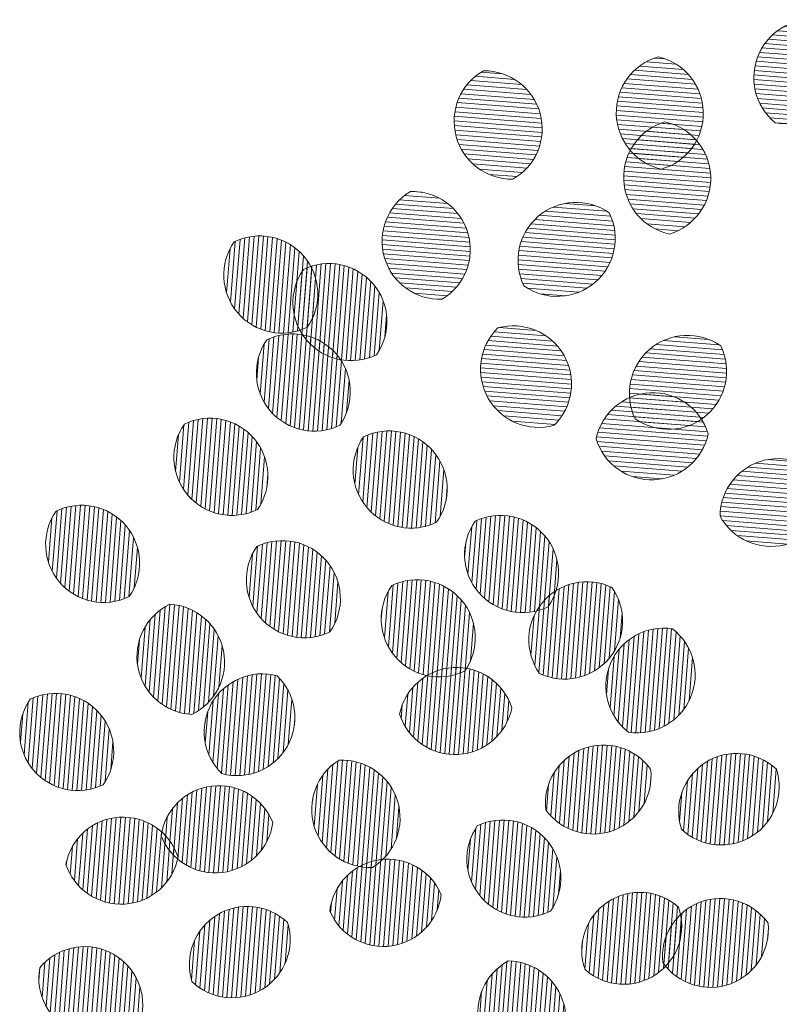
# Model space of a CAD drawing. Header units: metres. Extents: x 198714 to 199133, y 355604 to 356082.
# Tile 2 of 36: x 198846.21 to 198847.84, y 355642.49 to 355644.61. Entities that reach past the tile are written whole.
import ezdxf

# ---------------------------------------------------------------- set-up
doc = ezdxf.new("R2010")
doc.units = ezdxf.units.M
doc.layers.add('0_Ontwerplijnen_bomen', color=7, linetype='Continuous', lineweight=40)
doc.layers.add('N-WE-GR-BOOM-PRESENTATIE-S', color=90, linetype='Continuous', lineweight=5)
pattern_1 = [(355.5314259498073, (0, 0), (0.001559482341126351, 0.01995502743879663), [])]
pattern_2 = [(85.53142594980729, (0, 0), (-0.01995502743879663, 0.001559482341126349), [])]

# ---------------------------------------------------------------- blocks, each defined once
blk = doc.blocks.new('BOOM_PRESENTATIE')
at = {"layer": 'N-WE-GR-BOOM-PRESENTATIE-S'}
h = blk.add_hatch(dxfattribs=at)
h.set_pattern_fill('ANSI31', color=98, scale=0.006304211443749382, angle=-49.46857405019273, style=0)
h.set_pattern_definition(pattern_1)
edge = h.paths.add_edge_path()
edge.add_arc((-0.4038431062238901, 3.510398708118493), 0.252168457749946, 79.7771322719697, 155.2996200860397)
edge.add_arc((-0.4038431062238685, 3.510398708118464), 0.2521684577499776, 155.2996200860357, 230.8221079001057)
edge.add_arc((-0.5183913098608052, 3.563085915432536), 0.2521684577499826, 259.7771322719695, 335.2996200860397)
edge.add_arc((-0.5183913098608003, 3.563085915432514), 0.2521684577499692, 335.2996200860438, 410.8221079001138)
h = blk.add_hatch(dxfattribs=at)
h.set_pattern_fill('ANSI31', color=98, scale=0.006304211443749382, angle=-49.46857405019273, style=0)
h.set_pattern_definition(pattern_1)
edge = h.paths.add_edge_path()
edge.add_arc((-1.001144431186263, 3.358786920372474), 0.2521684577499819, 106.0092300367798, 181.5317178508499)
edge.add_arc((-1.001144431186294, 3.358786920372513), 0.2521684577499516, 181.5317178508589, 257.054205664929)
edge.add_arc((-1.127183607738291, 3.355416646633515), 0.252168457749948, 286.0092300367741, 361.5317178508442)
edge.add_arc((-1.127183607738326, 3.355416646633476), 0.2521684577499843, 1.531717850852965, 77.05420566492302)
h = blk.add_hatch(dxfattribs=at)
h.set_pattern_fill('ANSI31', color=98, scale=0.006304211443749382, angle=-49.46857405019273, style=0)
h.set_pattern_definition(pattern_1)
edge = h.paths.add_edge_path()
edge.add_arc((-1.70577322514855, 3.321385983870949), 0.2521684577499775, 119.5942214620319, 195.1167092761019)
edge.add_arc((-1.705773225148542, 3.321385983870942), 0.252168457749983, 195.1167092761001, 270.6391970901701)
edge.add_arc((-1.82749451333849, 3.288504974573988), 0.2521684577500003, 299.5942214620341, 375.1167092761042)
edge.add_arc((-1.827494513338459, 3.288504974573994), 0.2521684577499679, 15.11670927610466, 90.63919709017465)
h = blk.add_hatch(dxfattribs=at)
h.set_pattern_fill('ANSI31', color=98, scale=0.006304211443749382, angle=-49.46857405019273, style=0)
h.set_pattern_definition(pattern_1)
edge = h.paths.add_edge_path()
edge.add_arc((-0.9691685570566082, 3.07746696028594), 0.2521684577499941, 106.8431200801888, 182.3656078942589)
edge.add_arc((-0.9691685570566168, 3.077466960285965), 0.2521684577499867, 182.3656078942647, 257.8880957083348)
edge.add_arc((-1.095145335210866, 3.072262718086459), 0.2521684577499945, 286.8431200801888, 362.3656078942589)
edge.add_arc((-1.095145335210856, 3.072262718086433), 0.2521684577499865, 2.365607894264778, 77.88809570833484)
h = blk.add_hatch(dxfattribs=at)
h.set_pattern_fill('ANSI31', color=98, scale=0.006304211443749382, angle=-49.46857405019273, style=0)
h.set_pattern_definition(pattern_1)
edge = h.paths.add_edge_path()
edge.add_arc((-2.018599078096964, 2.799384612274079), 0.2521684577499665, 120.8566809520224, 196.3791687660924)
edge.add_arc((-2.018599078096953, 2.799384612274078), 0.2521684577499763, 196.3791687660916, 271.9016565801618)
edge.add_arc((-2.139566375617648, 2.763829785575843), 0.2521684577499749, 300.8566809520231, 376.3791687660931)
edge.add_arc((-2.139566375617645, 2.763829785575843), 0.2521684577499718, 16.37916876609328, 91.90165658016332)
h = blk.add_hatch(dxfattribs=at)
h.set_pattern_fill('ANSI31', color=98, scale=0.006304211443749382, angle=-49.46857405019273, style=0)
h.set_pattern_definition(pattern_1)
edge = h.paths.add_edge_path()
edge.add_arc((-1.428258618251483, 2.716321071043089), 0.2521684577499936, 55.00893813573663, 130.5314259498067)
edge.add_arc((-1.428258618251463, 2.716321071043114), 0.2521684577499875, 130.5314259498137, 206.0539137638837)
edge.add_arc((-1.51019634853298, 2.812151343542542), 0.2521684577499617, 235.0089381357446, 310.5314259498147)
edge.add_arc((-1.510196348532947, 2.81215134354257), 0.252168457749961, 310.5314259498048, 386.0539137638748)
h = blk.add_hatch(dxfattribs=at)
h.set_pattern_fill('ANSI31', color=98, scale=0.006304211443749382, angle=40.53142594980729, style=0)
h.set_pattern_definition(pattern_2)
edge = h.paths.add_edge_path()
edge.add_arc((-2.706670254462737, 2.652479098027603), 0.2521684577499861, 145.0089381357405, 220.5314259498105)
edge.add_arc((-2.706670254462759, 2.652479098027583), 0.2521684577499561, 220.5314259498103, 296.0539137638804)
edge.add_arc((-2.80250052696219, 2.570541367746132), 0.2521684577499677, 325.0089381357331, 400.5314259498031)
edge.add_arc((-2.802500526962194, 2.570541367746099), 0.2521684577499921, 40.53142594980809, 116.0539137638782)
h = blk.add_hatch(dxfattribs=at)
h.set_pattern_fill('ANSI31', color=98, scale=0.006304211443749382, angle=40.53142594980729, style=0)
h.set_pattern_definition(pattern_2)
edge = h.paths.add_edge_path()
edge.add_arc((-2.406142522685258, 2.532748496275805), 0.2521684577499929, 145.0089381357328, 220.5314259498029)
edge.add_arc((-2.406142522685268, 2.532748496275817), 0.2521684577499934, 220.5314259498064, 296.0539137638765)
edge.add_arc((-2.501972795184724, 2.450810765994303), 0.2521684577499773, 325.0089381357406, 400.5314259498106)
edge.add_arc((-2.501972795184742, 2.450810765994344), 0.2521684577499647, 40.53142594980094, 116.053913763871)
h = blk.add_hatch(dxfattribs=at)
h.set_pattern_fill('ANSI31', color=98, scale=0.006304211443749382, angle=40.53142594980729, style=0)
h.set_pattern_definition(pattern_2)
edge = h.paths.add_edge_path()
edge.add_arc((-2.565123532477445, 2.226548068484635), 0.2521684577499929, 145.0089381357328, 220.5314259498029)
edge.add_arc((-2.565123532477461, 2.226548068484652), 0.2521684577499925, 220.5314259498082, 296.0539137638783)
edge.add_arc((-2.660953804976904, 2.144610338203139), 0.2521684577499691, 325.0089381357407, 400.5314259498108)
edge.add_arc((-2.660953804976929, 2.144610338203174), 0.2521684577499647, 40.53142594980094, 116.053913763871)
h = blk.add_hatch(dxfattribs=at)
h.set_pattern_fill('ANSI31', color=98, scale=0.006304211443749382, angle=-49.46857405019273, style=0)
h.set_pattern_definition(pattern_1)
edge = h.paths.add_edge_path()
edge.add_arc((-1.590962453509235, 2.242707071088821), 0.2521684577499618, 134.4664782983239, 209.9889661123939)
edge.add_arc((-1.59096245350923, 2.242707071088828), 0.2521684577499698, 209.9889661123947, 285.5114539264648)
edge.add_arc((-1.700166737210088, 2.179685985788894), 0.2521684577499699, 314.4664782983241, 389.9889661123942)
edge.add_arc((-1.70016673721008, 2.179685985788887), 0.2521684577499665, 29.98896611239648, 105.5114539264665)
h = blk.add_hatch(dxfattribs=at)
h.set_pattern_fill('ANSI31', color=98, scale=0.006304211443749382, angle=-49.46857405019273, style=0)
h.set_pattern_definition(pattern_1)
edge = h.paths.add_edge_path()
edge.add_arc((-0.944131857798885, 2.138396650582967), 0.2521684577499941, 55.00893813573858, 130.5314259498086)
edge.add_arc((-0.9441318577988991, 2.138396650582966), 0.2521684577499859, 130.531425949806, 206.053913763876)
edge.add_arc((-1.026069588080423, 2.23422692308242), 0.2521684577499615, 235.0089381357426, 310.5314259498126)
edge.add_arc((-1.026069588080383, 2.234226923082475), 0.2521684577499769, 310.5314259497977, 386.0539137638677)
h = blk.add_hatch(dxfattribs=at)
h.set_pattern_fill('ANSI31', color=106, scale=0.006304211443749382, angle=-49.46857405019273, style=0)
h.set_pattern_definition(pattern_1)
edge = h.paths.add_edge_path()
edge.add_arc((-1.094419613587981, 1.888884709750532), 0.252168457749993, 17.14258143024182, 92.66506924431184)
edge.add_arc((-1.094419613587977, 1.888884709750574), 0.2521684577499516, 92.66506924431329, 168.1875570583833)
edge.add_arc((-1.10028221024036, 2.014832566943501), 0.2521684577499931, 197.1425814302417, 272.6650692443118)
edge.add_arc((-1.100282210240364, 2.014832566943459), 0.2521684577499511, 272.6650692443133, 348.1875570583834)
h = blk.add_hatch(dxfattribs=at)
h.set_pattern_fill('ANSI31', color=98, scale=0.006304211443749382, angle=40.53142594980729, style=0)
h.set_pattern_definition(pattern_2)
edge = h.paths.add_edge_path()
edge.add_arc((-2.923213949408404, 1.860276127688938), 0.2521684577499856, 145.0089381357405, 220.5314259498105)
edge.add_arc((-2.923213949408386, 1.860276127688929), 0.2521684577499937, 220.5314259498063, 296.0539137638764)
edge.add_arc((-3.019044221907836, 1.77833839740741), 0.2521684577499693, 325.0089381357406, 400.5314259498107)
edge.add_arc((-3.019044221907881, 1.778338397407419), 0.2521684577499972, 40.5314259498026, 116.0539137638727)
h = blk.add_hatch(dxfattribs=at)
h.set_pattern_fill('ANSI31', color=98, scale=0.006304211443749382, angle=40.53142594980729, style=0)
h.set_pattern_definition(pattern_2)
edge = h.paths.add_edge_path()
edge.add_arc((-2.14452751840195, 1.804945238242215), 0.2521684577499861, 145.0089381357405, 220.5314259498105)
edge.add_arc((-2.144527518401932, 1.804945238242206), 0.2521684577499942, 220.5314259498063, 296.0539137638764)
edge.add_arc((-2.240357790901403, 1.723007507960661), 0.2521684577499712, 325.0089381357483, 400.5314259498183)
edge.add_arc((-2.240357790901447, 1.723007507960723), 0.2521684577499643, 40.53142594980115, 116.0539137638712)
h = blk.add_hatch(dxfattribs=at)
h.set_pattern_fill('ANSI31', color=106, scale=0.006304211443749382, angle=-49.46857405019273, style=0)
h.set_pattern_definition(pattern_1)
edge = h.paths.add_edge_path()
edge.add_arc((-0.5504164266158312, 1.602727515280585), 0.2521684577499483, 28.45144370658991, 103.97393152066)
edge.add_arc((-0.5504164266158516, 1.602727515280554), 0.2521684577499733, 103.9739315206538, 179.4964193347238)
edge.add_arc((-0.5808632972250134, 1.725080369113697), 0.2521684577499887, 208.4514437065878, 283.9739315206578)
edge.add_arc((-0.5808632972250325, 1.725080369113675), 0.2521684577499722, 283.9739315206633, 359.4964193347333)
h = blk.add_hatch(dxfattribs=at)
h.set_pattern_fill('ANSI31', color=98, scale=0.006304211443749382, angle=40.53142594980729, style=0)
h.set_pattern_definition(pattern_2)
edge = h.paths.add_edge_path()
edge.add_arc((-3.480677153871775, 1.481882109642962), 0.2521684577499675, 145.0089381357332, 220.5314259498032)
edge.add_arc((-3.480677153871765, 1.481882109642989), 0.2521684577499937, 220.5314259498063, 296.0539137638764)
edge.add_arc((-3.576507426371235, 1.399944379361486), 0.2521684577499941, 325.0089381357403, 400.5314259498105)
edge.add_arc((-3.576507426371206, 1.399944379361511), 0.2521684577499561, 40.53142594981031, 116.0539137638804)
h = blk.add_hatch(dxfattribs=at)
h.set_pattern_fill('ANSI31', color=106, scale=0.006304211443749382, angle=40.53142594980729, style=0)
h.set_pattern_definition(pattern_2)
edge = h.paths.add_edge_path()
edge.add_arc((-1.660267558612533, 1.437776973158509), 0.2521684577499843, 145.0089381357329, 220.531425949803)
edge.add_arc((-1.660267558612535, 1.437776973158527), 0.2521684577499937, 220.5314259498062, 296.0539137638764)
edge.add_arc((-1.756097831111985, 1.355839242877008), 0.2521684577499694, 325.0089381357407, 400.5314259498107)
edge.add_arc((-1.75609783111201, 1.355839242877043), 0.2521684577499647, 40.53142594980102, 116.0539137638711)
h = blk.add_hatch(dxfattribs=at)
h.set_pattern_fill('ANSI31', color=98, scale=0.006304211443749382, angle=40.53142594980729, style=0)
h.set_pattern_definition(pattern_2)
edge = h.paths.add_edge_path()
edge.add_arc((-2.608476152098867, 1.328129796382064), 0.2521684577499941, 145.0089381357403, 220.5314259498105)
edge.add_arc((-2.608476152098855, 1.328129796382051), 0.2521684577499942, 220.5314259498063, 296.0539137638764)
edge.add_arc((-2.704306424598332, 1.24619206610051), 0.252168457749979, 325.0089381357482, 400.5314259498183)
edge.add_arc((-2.704306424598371, 1.246192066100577), 0.2521684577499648, 40.53142594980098, 116.053913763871)
h = blk.add_hatch(dxfattribs=at)
h.set_pattern_fill('ANSI31', color=106, scale=0.006304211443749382, angle=40.53142594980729, style=0)
h.set_pattern_definition(pattern_2)
edge = h.paths.add_edge_path()
edge.add_arc((-2.022366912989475, 1.158217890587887), 0.2521684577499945, 145.0089381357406, 220.5314259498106)
edge.add_arc((-2.022366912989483, 1.158217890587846), 0.2521684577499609, 220.5314259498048, 296.0539137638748)
edge.add_arc((-2.118197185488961, 1.076280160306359), 0.2521684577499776, 325.0089381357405, 400.5314259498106)
edge.add_arc((-2.118197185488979, 1.076280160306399), 0.2521684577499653, 40.53142594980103, 116.0539137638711)
h = blk.add_hatch(dxfattribs=at)
h.set_pattern_fill('ANSI31', color=106, scale=0.006304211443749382, angle=40.53142594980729, style=0)
h.set_pattern_definition(pattern_2)
edge = h.paths.add_edge_path()
edge.add_arc((-1.381245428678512, 1.067565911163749), 0.2521684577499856, 64.47425545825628, 139.9967432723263)
edge.add_arc((-1.381245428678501, 1.067565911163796), 0.2521684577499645, 139.9967432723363, 215.5192310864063)
edge.add_arc((-1.477826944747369, 1.148616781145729), 0.252168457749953, 244.4742554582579, 319.9967432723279)
edge.add_arc((-1.477826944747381, 1.148616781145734), 0.2521684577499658, 319.9967432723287, 395.5192310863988)
h = blk.add_hatch(dxfattribs=at)
h.set_pattern_fill('ANSI31', color=98, scale=0.006304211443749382, angle=40.53142594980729, style=0)
h.set_pattern_definition(pattern_2)
edge = h.paths.add_edge_path()
edge.add_arc((-3.20747792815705, 0.9700873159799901), 0.252168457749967, 295.6589581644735, 371.1814459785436)
edge.add_arc((-3.207477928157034, 0.9700873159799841), 0.2521684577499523, 11.18144597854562, 86.70393379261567)
edge.add_arc((-3.083787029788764, 0.9945371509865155), 0.2521684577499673, 115.6589581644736, 191.1814459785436)
edge.add_arc((-3.08378702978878, 0.9945371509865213), 0.2521684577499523, 191.1814459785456, 266.7039337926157)
h = blk.add_hatch(dxfattribs=at)
h.set_pattern_fill('ANSI31', color=54, scale=0.006304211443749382, angle=40.53142594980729, style=0)
h.set_pattern_definition(pattern_2)
edge = h.paths.add_edge_path()
edge.add_arc((-1.162693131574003, 0.9148823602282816), 0.2521684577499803, 261.5816616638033, 337.1041494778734)
edge.add_arc((-1.162693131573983, 0.9148823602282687), 0.2521684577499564, 337.1041494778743, 412.6266372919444)
edge.add_arc((-1.046542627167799, 0.8658283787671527), 0.2521684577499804, 81.58166166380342, 157.1041494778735)
edge.add_arc((-1.046542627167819, 0.8658283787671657), 0.2521684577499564, 157.1041494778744, 232.6266372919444)
h = blk.add_hatch(dxfattribs=at)
h.set_pattern_fill('ANSI31', color=106, scale=0.006304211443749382, angle=40.53142594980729, style=0)
h.set_pattern_definition(pattern_2)
edge = h.paths.add_edge_path()
edge.add_arc((-1.954656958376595, 0.8207541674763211), 0.2521684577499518, 197.8535738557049, 273.3760616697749)
edge.add_arc((-1.954656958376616, 0.8207541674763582), 0.25216845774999, 273.3760616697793, 348.8985494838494)
edge.add_arc((-1.947231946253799, 0.6948887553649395), 0.252168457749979, 17.85357385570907, 93.37606166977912)
edge.add_arc((-1.947231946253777, 0.6948887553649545), 0.2521684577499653, 93.37606166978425, 168.8985494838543)
h = blk.add_hatch(dxfattribs=at)
h.set_pattern_fill('ANSI31', color=98, scale=0.006304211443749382, angle=40.53142594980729, style=0)
h.set_pattern_definition(pattern_2)
edge = h.paths.add_edge_path()
edge.add_arc((-2.792084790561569, 0.667188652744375), 0.2521684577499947, 74.99810115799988, 150.52058897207)
edge.add_arc((-2.792084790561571, 0.6671886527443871), 0.2521684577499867, 150.5205889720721, 226.0430767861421)
edge.add_arc((-2.901845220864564, 0.7292360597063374), 0.2521684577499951, 254.9981011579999, 330.5205889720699)
edge.add_arc((-2.901845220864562, 0.7292360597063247), 0.252168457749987, 330.5205889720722, 406.0430767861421)
h = blk.add_hatch(dxfattribs=at)
h.set_pattern_fill('ANSI31', color=98, scale=0.006304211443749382, angle=40.53142594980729, style=0)
h.set_pattern_definition(pattern_2)
edge = h.paths.add_edge_path()
edge.add_arc((-3.59328665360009, 0.6642348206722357), 0.2521684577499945, 145.0089381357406, 220.5314259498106)
edge.add_arc((-3.593286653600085, 0.664234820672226), 0.2521684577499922, 220.5314259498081, 296.0539137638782)
edge.add_arc((-3.68911692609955, 0.5822970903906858), 0.2521684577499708, 325.0089381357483, 400.5314259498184)
edge.add_arc((-3.689116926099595, 0.5822970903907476), 0.2521684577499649, 40.531425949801, 116.0539137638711)
h = blk.add_hatch(dxfattribs=at)
h.set_pattern_fill('ANSI31', color=54, scale=0.006304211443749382, angle=40.53142594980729, style=0)
h.set_pattern_definition(pattern_2)
edge = h.paths.add_edge_path()
edge.add_arc((-1.354469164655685, 0.4752724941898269), 0.2521684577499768, 215.7132664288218, 291.2357542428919)
edge.add_arc((-1.354469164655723, 0.4752724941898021), 0.2521684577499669, 291.2357542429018, 366.7582420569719)
edge.add_arc((-1.308800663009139, 0.3577496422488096), 0.2521684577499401, 35.71326642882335, 111.2357542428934)
edge.add_arc((-1.308800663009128, 0.357749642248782), 0.2521684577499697, 111.2357542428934, 186.7582420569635)
h = blk.add_hatch(dxfattribs=at)
h.set_pattern_fill('ANSI31', color=54, scale=0.006304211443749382, angle=40.53142594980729, style=0)
h.set_pattern_definition(pattern_2)
edge = h.paths.add_edge_path()
edge.add_arc((-0.797653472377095, 0.42777078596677), 0.2521684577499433, 226.8764723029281, 302.3989601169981)
edge.add_arc((-0.7976534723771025, 0.4277707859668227), 0.2521684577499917, 302.3989601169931, 377.9214479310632)
edge.add_arc((-0.7300960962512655, 0.3213131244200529), 0.2521684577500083, 46.87647230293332, 122.3989601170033)
edge.add_arc((-0.7300960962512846, 0.3213131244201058), 0.2521684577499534, 122.3989601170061, 197.9214479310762)
h = blk.add_hatch(dxfattribs=at)
h.set_pattern_fill('ANSI31', color=106, scale=0.006304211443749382, angle=40.53142594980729, style=0)
h.set_pattern_definition(pattern_2)
edge = h.paths.add_edge_path()
edge.add_arc((-2.444994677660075, 0.2923187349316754), 0.2521684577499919, 301.8169815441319, 377.3394693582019)
edge.add_arc((-2.444994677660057, 0.2923187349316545), 0.2521684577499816, 17.33946935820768, 92.86195717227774)
edge.add_arc((-2.324640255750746, 0.3298959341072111), 0.2521684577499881, 121.8169815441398, 197.3394693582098)
edge.add_arc((-2.324640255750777, 0.3298959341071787), 0.2521684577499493, 197.3394693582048, 272.8619571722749)
h = blk.add_hatch(dxfattribs=at)
h.set_pattern_fill('ANSI31', color=98, scale=0.006304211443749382, angle=40.53142594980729, style=0)
h.set_pattern_definition(pattern_2)
edge = h.paths.add_edge_path()
edge.add_arc((-2.995809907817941, 0.3064601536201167), 0.2521684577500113, 201.3106181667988, 276.8331059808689)
edge.add_arc((-2.995809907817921, 0.3064601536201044), 0.2521684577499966, 276.8331059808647, 352.3555937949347)
edge.add_arc((-2.980808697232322, 0.1812715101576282), 0.2521684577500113, 21.31061816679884, 96.83310598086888)
edge.add_arc((-2.980808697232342, 0.1812715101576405), 0.2521684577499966, 96.8331059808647, 172.3555937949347)
h = blk.add_hatch(dxfattribs=at)
h.set_pattern_fill('ANSI31', color=98, scale=0.006304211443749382, angle=40.53142594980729, style=0)
h.set_pattern_definition(pattern_2)
edge = h.paths.add_edge_path()
edge.add_arc((-3.397131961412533, 0.04448530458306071), 0.2521684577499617, 18.13039825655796, 93.65288607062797)
edge.add_arc((-3.397131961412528, 0.04448530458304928), 0.252168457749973, 93.6528860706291, 169.1753738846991)
edge.add_arc((-3.405165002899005, 0.1703133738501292), 0.2521684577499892, 198.1303982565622, 273.6528860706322)
edge.add_arc((-3.405165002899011, 0.1703133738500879), 0.2521684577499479, 273.6528860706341, 349.1753738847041)
h = blk.add_hatch(dxfattribs=at)
h.set_pattern_fill('ANSI31', color=106, scale=0.006304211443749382, angle=40.53142594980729, style=0)
h.set_pattern_definition(pattern_2)
edge = h.paths.add_edge_path()
edge.add_arc((-1.650525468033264, 0.1140178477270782), 0.2521684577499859, 145.0089381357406, 220.5314259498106)
edge.add_arc((-1.650525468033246, 0.1140178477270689), 0.2521684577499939, 220.5314259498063, 296.0539137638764)
edge.add_arc((-1.746355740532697, 0.03208011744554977), 0.2521684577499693, 325.0089381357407, 400.5314259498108)
edge.add_arc((-1.746355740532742, 0.03208011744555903), 0.2521684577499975, 40.53142594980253, 116.0539137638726)
h = blk.add_hatch(dxfattribs=at)
h.set_pattern_fill('ANSI31', color=106, scale=0.006304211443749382, angle=40.53142594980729, style=0)
h.set_pattern_definition(pattern_2)
edge = h.paths.add_edge_path()
edge.add_arc((-2.246844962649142, -0.13810305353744), 0.2521684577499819, 22.99528346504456, 98.51777127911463)
edge.add_arc((-2.246844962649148, -0.1381030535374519), 0.2521684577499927, 98.51777127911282, 174.0402590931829)
edge.add_arc((-2.26552007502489, -0.01340953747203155), 0.252168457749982, 202.9952834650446, 278.5177712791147)
edge.add_arc((-2.265520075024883, -0.01340953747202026), 0.2521684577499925, 278.5177712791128, 354.0402590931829)
h = blk.add_hatch(dxfattribs=at)
h.set_pattern_fill('ANSI31', color=54, scale=0.006304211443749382, angle=40.53142594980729, style=0)
h.set_pattern_definition(pattern_2)
edge = h.paths.add_edge_path()
edge.add_arc((-1.221265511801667, -0.1776953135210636), 0.2521684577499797, 228.2969288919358, 303.8194167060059)
edge.add_arc((-1.221265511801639, -0.177695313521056), 0.2521684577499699, 303.8194167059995, 379.3419045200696)
edge.add_arc((-1.151089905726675, -0.2824455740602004), 0.2521684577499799, 48.29692889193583, 123.8194167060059)
edge.add_arc((-1.151089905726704, -0.2824455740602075), 0.2521684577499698, 123.8194167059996, 199.3419045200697)
h = blk.add_hatch(dxfattribs=at)
h.set_pattern_fill('ANSI31', color=54, scale=0.006304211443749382, angle=40.53142594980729, style=0)
h.set_pattern_definition(pattern_2)
edge = h.paths.add_edge_path()
edge.add_arc((-0.8446401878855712, -0.1911970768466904), 0.252168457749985, 215.0201308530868, 290.5426186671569)
edge.add_arc((-0.84464018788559, -0.191197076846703), 0.2521684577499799, 290.5426186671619, 366.0651064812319)
edge.add_arc((-0.8003967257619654, -0.3092637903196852), 0.252168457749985, 35.02013085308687, 110.5426186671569)
edge.add_arc((-0.8003967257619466, -0.3092637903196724), 0.2521684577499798, 110.5426186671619, 186.065106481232)
h = blk.add_hatch(dxfattribs=at)
h.set_pattern_fill('ANSI31', color=98, scale=0.006304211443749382, angle=40.53142594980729, style=0)
h.set_pattern_definition(pattern_2)
edge = h.paths.add_edge_path()
edge.add_arc((-2.856252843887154, -0.3435837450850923), 0.2521684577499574, 46.16437610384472, 121.6868639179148)
edge.add_arc((-2.856252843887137, -0.3435837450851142), 0.2521684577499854, 121.6868639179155, 197.2093517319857)
edge.add_arc((-2.922481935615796, -0.2362946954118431), 0.2521684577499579, 226.1643761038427, 301.6868639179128)
edge.add_arc((-2.922481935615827, -0.23629469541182), 0.2521684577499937, 301.6868639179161, 377.2093517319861)
h = blk.add_hatch(dxfattribs=at)
h.set_pattern_fill('ANSI31', color=98, scale=0.006304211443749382, angle=40.53142594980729, style=0)
h.set_pattern_definition(pattern_2)
edge = h.paths.add_edge_path()
edge.add_arc((-3.510398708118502, -0.4038431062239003), 0.25216845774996, 169.7771322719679, 245.2996200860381)
edge.add_arc((-3.510398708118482, -0.4038431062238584), 0.2521684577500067, 245.299620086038, 320.822107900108)
edge.add_arc((-3.563085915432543, -0.5183913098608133), 0.2521684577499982, 349.7771322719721, 425.2996200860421)
edge.add_arc((-3.563085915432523, -0.5183913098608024), 0.2521684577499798, 65.29962008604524, 140.8221079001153)
h = blk.add_hatch(dxfattribs=at)
h.set_pattern_fill('ANSI31', color=106, scale=0.006304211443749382, angle=40.53142594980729, style=0)
h.set_pattern_definition(pattern_2)
edge = h.paths.add_edge_path()
edge.add_arc((-1.602727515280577, -0.5504164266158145), 0.2521684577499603, 118.4514437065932, 193.9739315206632)
edge.add_arc((-1.602727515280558, -0.55041642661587), 0.2521684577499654, 193.9739315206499, 269.49641933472)
edge.add_arc((-1.725080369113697, -0.5808632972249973), 0.2521684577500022, 298.4514437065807, 373.9739315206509)
edge.add_arc((-1.72508036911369, -0.5808632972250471), 0.2521684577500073, 13.9739315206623, 89.49641933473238)
at = {"layer": 'N-WE-GR-BOOM-PRESENTATIE-S', "color": 98}
for points in [[(-0.3590888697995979, 3.758563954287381, 0.3419987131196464), (-0.6329395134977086, 3.615773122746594, 0.3419987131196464), (-0.5631455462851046, 3.314920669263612, 0.3419987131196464), (-0.289294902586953, 3.45771150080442, 0.3419987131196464)], [(-1.070690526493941, 3.60117559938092, 0.3419987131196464), (-1.253222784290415, 3.352046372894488, 0.3419987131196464), (-1.057637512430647, 3.113027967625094, 0.3419987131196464), (-0.8751052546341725, 3.362157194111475, 0.3419987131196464)], [(-1.830307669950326, 3.540657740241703, 0.3419987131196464), (-1.94921580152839, 3.255623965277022, 0.3419987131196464), (-1.702960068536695, 3.069233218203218, 0.3419987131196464), (-1.584051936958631, 3.354266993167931, 0.3419987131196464)], [(-1.042234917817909, 3.318817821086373, 0.3419987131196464), (-1.221122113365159, 3.067058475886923, 0.3419987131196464), (-1.022078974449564, 2.830911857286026, 0.3419987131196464), (-0.8431917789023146, 3.082671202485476, 0.3419987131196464)], [(-2.147934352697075, 3.01585936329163, 0.3419987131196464), (-2.260533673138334, 2.728274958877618, 0.3419987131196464), (-2.01023110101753, 2.547355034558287, 0.3419987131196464), (-1.897631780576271, 2.834939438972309, 0.3419987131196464)], [(-1.283652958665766, 2.92290793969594, 0.3419987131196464), (-1.592134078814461, 2.907981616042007, 0.3419987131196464), (-1.65480200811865, 2.605564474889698, 0.3419987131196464), (-1.346320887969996, 2.620490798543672, 0.3419987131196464)], [(-2.913257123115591, 2.797084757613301, 0.3419987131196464), (-2.898330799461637, 2.488603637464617, 0.3419987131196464), (-2.595913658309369, 2.425935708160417, 0.3419987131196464), (-2.610839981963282, 2.734416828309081, 0.3419987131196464)], [(-2.612729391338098, 2.677354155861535, 0.3419987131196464), (-2.597803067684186, 2.36887303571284, 0.3419987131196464), (-2.295385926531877, 2.30620510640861, 0.3419987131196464), (-2.31031225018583, 2.614686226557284, 0.3419987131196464)], [(-2.771710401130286, 2.371153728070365, 0.3419987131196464), (-2.756784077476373, 2.06267260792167, 0.3419987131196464), (-2.454366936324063, 2.000004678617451, 0.3419987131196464), (-2.469293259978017, 2.308485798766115, 0.3419987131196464)], [(-1.767604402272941, 2.422669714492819, 0.3419987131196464), (-1.809371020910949, 2.116664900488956, 0.3419987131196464), (-1.523524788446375, 1.999723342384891, 0.3419987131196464), (-1.481758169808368, 2.305728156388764, 0.3419987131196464)], [(-0.7995261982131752, 2.344983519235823, 0.3419987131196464), (-1.10800731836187, 2.33005719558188, 0.3419987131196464), (-1.1706752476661, 2.02764005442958, 0.3419987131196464), (-0.862194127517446, 2.042566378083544, 0.3419987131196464)], [(-3.129800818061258, 2.004881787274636, 0.3419987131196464), (-3.114874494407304, 1.696400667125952, 0.3419987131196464), (-2.812457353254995, 1.633732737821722, 0.3419987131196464), (-2.827383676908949, 1.942213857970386, 0.3419987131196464)], [(-2.351114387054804, 1.949550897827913, 0.3419987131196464), (-2.336188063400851, 1.641069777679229, 0.3419987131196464), (-2.033770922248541, 1.578401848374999, 0.3419987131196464), (-2.048697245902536, 1.886882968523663, 0.3419987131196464)], [(-3.687264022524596, 1.626487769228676, 0.3419987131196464), (-3.672337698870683, 1.318006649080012, 0.3419987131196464), (-3.369920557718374, 1.255338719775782, 0.3419987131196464), (-3.384846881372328, 1.563819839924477, 0.3419987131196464)], [(-2.815063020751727, 1.472735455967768, 0.3419987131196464), (-2.800136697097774, 1.164254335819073, 0.3419987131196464), (-2.497719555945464, 1.101586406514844, 0.3419987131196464), (-2.512645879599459, 1.410067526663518, 0.3419987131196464)], [(-3.098285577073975, 0.7427858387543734, 0.3419987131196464), (-2.960096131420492, 1.018986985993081, 0.3419987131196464), (-3.192979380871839, 1.221838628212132, 0.3419987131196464), (-3.331168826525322, 0.9456374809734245, 0.3419987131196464)], [(-2.726810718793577, 0.9107625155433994, 0.3419987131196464), (-3.011605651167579, 0.7912834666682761, 0.3419987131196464), (-2.967119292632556, 0.4856621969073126, 0.3419987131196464), (-2.682324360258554, 0.6051412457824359, 0.3419987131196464)], [(-3.799873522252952, 0.8088404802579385, 0.3419987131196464), (-3.784947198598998, 0.5003593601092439, 0.3419987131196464), (-3.482530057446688, 0.4376914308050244, 0.3419987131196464), (-3.497456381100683, 0.7461725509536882, 0.3419987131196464)], [(-3.230736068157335, 0.2148161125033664, 0.3419987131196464), (-2.965807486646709, 0.05608286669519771, 0.3419987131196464), (-2.745882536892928, 0.2729155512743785, 0.3419987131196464), (-3.010811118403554, 0.4316487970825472, 0.3419987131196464)], [(-3.157483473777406, 0.122955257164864, 0.3419987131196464), (-3.413198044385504, 0.2961414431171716, 0.3419987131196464), (-3.644813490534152, 0.09184342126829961, 0.3419987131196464), (-3.389098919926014, -0.08134276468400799, 0.3419987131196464)], [(-2.681603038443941, -0.1616871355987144, 0.3419987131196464), (-2.988711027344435, -0.1290056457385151, 0.3419987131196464), (-3.097131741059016, -0.4181913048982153, 0.3419987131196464), (-2.790023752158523, -0.4508727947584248, 0.3419987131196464)], [(-3.758563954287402, -0.3590888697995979, 0.3419987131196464), (-3.615773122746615, -0.632939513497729, 0.3419987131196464), (-3.314920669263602, -0.5631455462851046, 0.3419987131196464), (-3.45771150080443, -0.2892949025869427, 0.3419987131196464)]]:
    blk.add_lwpolyline(points, format="xyb", close=True, dxfattribs=at)
at = {"layer": 'N-WE-GR-BOOM-PRESENTATIE-S', "color": 106}
for points in [[(-0.8534539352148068, 1.963211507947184, 0.3419987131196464), (-1.106144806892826, 2.140780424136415, 0.3419987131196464), (-1.341247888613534, 1.940505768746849, 0.3419987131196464), (-1.088557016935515, 1.762936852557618, 0.3419987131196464)], [(-0.328704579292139, 1.722864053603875, 0.3419987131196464), (-0.6113101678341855, 1.847433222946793, 0.3419987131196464), (-0.8025751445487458, 1.604943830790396, 0.3419987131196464), (-0.5199695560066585, 1.480374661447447, 0.3419987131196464)], [(-1.866854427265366, 1.582382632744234, 0.3419987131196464), (-1.851928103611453, 1.27390151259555, 0.3419987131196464), (-1.549510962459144, 1.21123358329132, 0.3419987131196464), (-1.564437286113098, 1.519714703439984, 0.3419987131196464)], [(-2.228953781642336, 1.30282355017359, 0.3419987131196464), (-2.214027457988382, 0.9943424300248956, 0.3419987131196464), (-1.911610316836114, 0.9316745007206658, 0.3419987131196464), (-1.926536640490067, 1.24015562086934, 0.3419987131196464)], [(-1.272581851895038, 1.295120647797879, 0.3419987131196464), (-1.574408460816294, 1.229667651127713, 0.3419987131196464), (-1.586490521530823, 0.9210620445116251, 0.3419987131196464), (-1.284663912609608, 0.986515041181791, 0.3419987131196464)], [(-2.194681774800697, 0.7434429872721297, 0.3419987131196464), (-1.939806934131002, 0.5690233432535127, 0.3419987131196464), (-1.707207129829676, 0.7721999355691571, 0.3419987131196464), (-1.962081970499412, 0.9466195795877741, 0.3419987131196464)], [(-2.312049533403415, 0.07804199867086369, 0.3419987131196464), (-2.204285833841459, 0.3674731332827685, 0.3419987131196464), (-2.457585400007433, 0.5441726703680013, 0.3419987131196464), (-2.565349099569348, 0.2547415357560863, 0.3419987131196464)], [(-1.857112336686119, 0.2586235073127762, 0.3419987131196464), (-1.842186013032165, -0.04985761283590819, 0.3419987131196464), (-1.539768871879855, -0.112525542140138, 0.3419987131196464), (-1.554695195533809, 0.1959555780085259, 0.3419987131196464)], [(-2.014714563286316, -0.03959209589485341, 0.3419987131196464), (-2.284195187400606, 0.1112839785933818, 0.3419987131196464), (-2.497650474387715, -0.1119204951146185, 0.3419987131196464), (-2.228169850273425, -0.2627965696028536, 0.3419987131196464)], [(-1.722864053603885, -0.3287045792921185, 0.3419987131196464), (-1.847433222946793, -0.6113101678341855, 0.3419987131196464), (-1.604943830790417, -0.8025751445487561, 0.3419987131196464), (-1.480374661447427, -0.5199695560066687, 0.3419987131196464)]]:
    blk.add_lwpolyline(points, format="xyb", close=True, dxfattribs=at)
at = {"layer": 'N-WE-GR-BOOM-PRESENTATIE-S', "color": 54}
for points in [[(-1.199610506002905, 0.6654308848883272, 0.3419987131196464), (-0.9303921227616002, 0.8167743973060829, 0.3419987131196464), (-1.009625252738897, 1.115279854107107, 0.3419987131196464), (-1.278843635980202, 0.9639363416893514, 0.3419987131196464)], [(-1.559216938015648, 0.3280743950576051, 0.3419987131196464), (-1.263132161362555, 0.2402267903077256, 0.3419987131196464), (-1.104052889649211, 0.5049477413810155, 0.3419987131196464), (-1.400137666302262, 0.5927953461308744, 0.3419987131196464)], [(-0.9700291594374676, 0.24371765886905, 0.3419987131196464), (-0.6625387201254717, 0.2148554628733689, 0.3419987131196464), (-0.5577204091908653, 0.505366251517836, 0.3419987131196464), (-0.865210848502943, 0.5342284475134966, 0.3419987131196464)], [(-1.389025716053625, -0.3659649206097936, 0.3419987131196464), (-1.08091429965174, -0.3871958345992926, 0.3419987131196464), (-0.9833297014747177, -0.0941759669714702, 0.3419987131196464), (-1.291441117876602, -0.07294505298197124, 0.3419987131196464)], [(-1.051153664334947, -0.3359075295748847, 0.3419987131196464), (-0.7561532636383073, -0.4273305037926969, 0.3419987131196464), (-0.5938832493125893, -0.1645533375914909, 0.3419987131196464), (-0.8888836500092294, -0.07313036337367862, 0.3419987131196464)]]:
    blk.add_lwpolyline(points, format="xyb", close=True, dxfattribs=at)

msp = doc.modelspace()

# ---------------------------------------------------------------- block references
at = {"layer": '0_Ontwerplijnen_bomen', "xscale": 0.495, "yscale": 0.495, "zscale": 0.495}
msp.add_blockref('BOOM_PRESENTATIE', (198848.1100090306, 355642.7480649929), dxfattribs=at)

doc.saveas('drawing.dxf')
